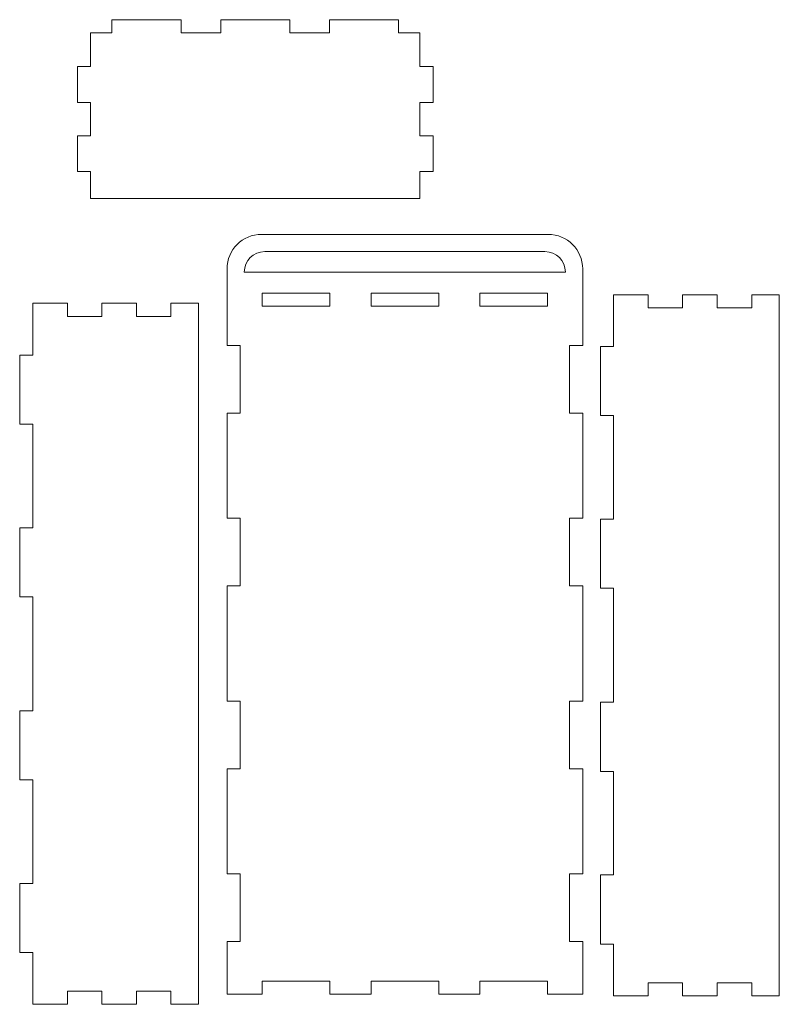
# Model space of a CAD drawing. Header units: millimetres. Extents: x -405 to 483, y -362 to 281.
# Tile 9 of 9: x 269 to 471, y 4 to 266. Entities that reach past the tile are written whole.
import ezdxf

# ---------------------------------------------------------------- set-up
doc = ezdxf.new("R2010")
doc.units = ezdxf.units.MM
doc.header["$MEASUREMENT"] = 0
doc.layers.add('Layer 1', color=7, linetype='Continuous')

msp = doc.modelspace()

# ---------------------------------------------------------------- linework, layer by layer
at = {"layer": 'Layer 1', "lineweight": 9}
for points, knots in [([(287.5558, 262.3815), (287.5558, 262.3815), (293.2616, 262.3815), (293.2616, 262.3815), (293.2616, 262.3815), (293.2616, 265.8786), (293.2616, 265.8786), (293.2616, 265.8786), (311.6674, 265.8786), (311.6674, 265.8786), (311.6674, 265.8786), (311.6674, 262.3815), (311.6674, 262.3815), (311.6674, 262.3815), (322.2508, 262.3815), (322.2508, 262.3815), (322.2508, 262.3815), (322.2508, 265.8786), (322.2508, 265.8786), (322.2508, 265.8786), (340.6566, 265.8786), (340.6566, 265.8786), (340.6566, 265.8786), (340.6566, 262.3815), (340.6566, 262.3815), (340.6566, 262.3815), (351.2399, 262.3815), (351.2399, 262.3815), (351.2399, 262.3815), (351.2399, 265.8786), (351.2399, 265.8786), (351.2399, 265.8786), (369.6457, 265.8786), (369.6457, 265.8786), (369.6457, 265.8786), (369.6457, 262.3815), (369.6457, 262.3815), (369.6457, 262.3815), (375.3515, 262.3815), (375.3515, 262.3815), (375.3515, 262.3815), (375.3515, 253.3626), (375.3515, 253.3626), (375.3515, 253.3626), (378.8486, 253.3626), (378.8486, 253.3626), (378.8486, 253.3626), (378.8486, 243.7916), (378.8486, 243.7916), (378.8486, 243.7916), (375.3515, 243.7916), (375.3515, 243.7916), (375.3515, 243.7916), (375.3515, 234.9568), (375.3515, 234.9568), (375.3515, 234.9568), (378.8486, 234.9568), (378.8486, 234.9568), (378.8486, 234.9568), (378.8486, 225.3858), (378.8486, 225.3858), (378.8486, 225.3858), (375.3515, 225.3858), (375.3515, 225.3858), (375.3515, 225.3858), (375.3515, 218.2076), (375.3515, 218.2076), (375.3515, 218.2076), (287.5558, 218.2076), (287.5558, 218.2076), (287.5558, 218.2076), (287.5558, 225.3858), (287.5558, 225.3858), (287.5558, 225.3858), (284.0587, 225.3858), (284.0587, 225.3858), (284.0587, 225.3858), (284.0587, 234.9568), (284.0587, 234.9568), (284.0587, 234.9568), (287.5558, 234.9568), (287.5558, 234.9568), (287.5558, 234.9568), (287.5558, 243.7916), (287.5558, 243.7916), (287.5558, 243.7916), (284.0587, 243.7916), (284.0587, 243.7916), (284.0587, 243.7916), (284.0587, 253.3626), (284.0587, 253.3626), (284.0587, 253.3626), (287.5558, 253.3626), (287.5558, 253.3626), (287.5558, 253.3626), (287.5558, 262.3815), (287.5558, 262.3815)], [0, 0, 0, 0, 0.03125, 0.03125, 0.03125, 0.0625, 0.0625, 0.0625, 0.09375, 0.09375, 0.09375, 0.125, 0.125, 0.125, 0.15625, 0.15625, 0.15625, 0.1875, 0.1875, 0.1875, 0.21875, 0.21875, 0.21875, 0.25, 0.25, 0.25, 0.28125, 0.28125, 0.28125, 0.3125, 0.3125, 0.3125, 0.34375, 0.34375, 0.34375, 0.375, 0.375, 0.375, 0.40625, 0.40625, 0.40625, 0.4375, 0.4375, 0.4375, 0.46875, 0.46875, 0.46875, 0.5, 0.5, 0.5, 0.53125, 0.53125, 0.53125, 0.5625, 0.5625, 0.5625, 0.59375, 0.59375, 0.59375, 0.625, 0.625, 0.625, 0.65625, 0.65625, 0.65625, 0.6875, 0.6875, 0.6875, 0.71875, 0.71875, 0.71875, 0.75, 0.75, 0.75, 0.78125, 0.78125, 0.78125, 0.8125, 0.8125, 0.8125, 0.84375, 0.84375, 0.84375, 0.875, 0.875, 0.875, 0.90625, 0.90625, 0.90625, 0.9375, 0.9375, 0.9375, 0.96875, 0.96875, 0.96875, 1, 1, 1, 1]), ([(323.9227, 6.2188), (323.9227, 6.2188), (323.9227, 20.2072), (323.9227, 20.2072), (323.9227, 20.2072), (327.4198, 20.2072), (327.4198, 20.2072), (327.4198, 20.2072), (327.4198, 38.2449), (327.4198, 38.2449), (327.4198, 38.2449), (323.9227, 38.2449), (323.9227, 38.2449), (323.9227, 38.2449), (323.9227, 66.2217), (323.9227, 66.2217), (323.9227, 66.2217), (327.4198, 66.2217), (327.4198, 66.2217), (327.4198, 66.2217), (327.4198, 84.2594), (327.4198, 84.2594), (327.4198, 84.2594), (323.9227, 84.2594), (323.9227, 84.2594), (323.9227, 84.2594), (323.9227, 114.997), (323.9227, 114.997), (323.9227, 114.997), (327.4198, 114.997), (327.4198, 114.997), (327.4198, 114.997), (327.4198, 133.0347), (327.4198, 133.0347), (327.4198, 133.0347), (323.9227, 133.0347), (323.9227, 133.0347), (323.9227, 133.0347), (323.9227, 161.0115), (323.9227, 161.0115), (323.9227, 161.0115), (327.4198, 161.0115), (327.4198, 161.0115), (327.4198, 161.0115), (327.4198, 179.0492), (327.4198, 179.0492), (327.4198, 179.0492), (323.9227, 179.0492), (323.9227, 179.0492), (323.9227, 179.0492), (323.9227, 199.4797), (323.9227, 199.4797)], [0, 0, 0, 0, 0.05882353, 0.05882353, 0.05882353, 0.11764706, 0.11764706, 0.11764706, 0.17647059, 0.17647059, 0.17647059, 0.23529412, 0.23529412, 0.23529412, 0.29411765, 0.29411765, 0.29411765, 0.35294118, 0.35294118, 0.35294118, 0.41176471, 0.41176471, 0.41176471, 0.47058824, 0.47058824, 0.47058824, 0.52941176, 0.52941176, 0.52941176, 0.58823529, 0.58823529, 0.58823529, 0.64705882, 0.64705882, 0.64705882, 0.70588235, 0.70588235, 0.70588235, 0.76470588, 0.76470588, 0.76470588, 0.82352941, 0.82352941, 0.82352941, 0.88235294, 0.88235294, 0.88235294, 0.94117647, 0.94117647, 0.94117647, 1, 1, 1, 1]), ([(418.7126, 199.4797), (418.7126, 199.4797), (418.7126, 179.0492), (418.7126, 179.0492), (418.7126, 179.0492), (415.2155, 179.0492), (415.2155, 179.0492), (415.2155, 179.0492), (415.2155, 161.0115), (415.2155, 161.0115), (415.2155, 161.0115), (418.7126, 161.0115), (418.7126, 161.0115), (418.7126, 161.0115), (418.7126, 133.0347), (418.7126, 133.0347), (418.7126, 133.0347), (415.2155, 133.0347), (415.2155, 133.0347), (415.2155, 133.0347), (415.2155, 114.997), (415.2155, 114.997), (415.2155, 114.997), (418.7126, 114.997), (418.7126, 114.997), (418.7126, 114.997), (418.7126, 84.2594), (418.7126, 84.2594), (418.7126, 84.2594), (415.2155, 84.2594), (415.2155, 84.2594), (415.2155, 84.2594), (415.2155, 66.2217), (415.2155, 66.2217), (415.2155, 66.2217), (418.7126, 66.2217), (418.7126, 66.2217), (418.7126, 66.2217), (418.7126, 38.2449), (418.7126, 38.2449), (418.7126, 38.2449), (415.2155, 38.2449), (415.2155, 38.2449), (415.2155, 38.2449), (415.2155, 20.2072), (415.2155, 20.2072), (415.2155, 20.2072), (418.7126, 20.2072), (418.7126, 20.2072), (418.7126, 20.2072), (418.7126, 6.2188), (418.7126, 6.2188), (418.7126, 6.2188), (409.3256, 6.2188), (409.3256, 6.2188), (409.3256, 6.2188), (409.3256, 9.7159), (409.3256, 9.7159), (409.3256, 9.7159), (391.2879, 9.7159), (391.2879, 9.7159), (391.2879, 9.7159), (391.2879, 6.2188), (391.2879, 6.2188), (391.2879, 6.2188), (380.3366, 6.2188), (380.3366, 6.2188), (380.3366, 6.2188), (380.3366, 9.7159), (380.3366, 9.7159), (380.3366, 9.7159), (362.2989, 9.7159), (362.2989, 9.7159), (362.2989, 9.7159), (362.2989, 6.2188), (362.2989, 6.2188), (362.2989, 6.2188), (351.3474, 6.2188), (351.3474, 6.2188), (351.3474, 6.2188), (351.3474, 9.7159), (351.3474, 9.7159), (351.3474, 9.7159), (333.3097, 9.7159), (333.3097, 9.7159), (333.3097, 9.7159), (333.3097, 6.2188), (333.3097, 6.2188), (333.3097, 6.2188), (323.9227, 6.2188), (323.9227, 6.2188)], [0, 0, 0, 0, 0.03333333, 0.03333333, 0.03333333, 0.06666667, 0.06666667, 0.06666667, 0.1, 0.1, 0.1, 0.13333333, 0.13333333, 0.13333333, 0.16666667, 0.16666667, 0.16666667, 0.2, 0.2, 0.2, 0.23333333, 0.23333333, 0.23333333, 0.26666667, 0.26666667, 0.26666667, 0.3, 0.3, 0.3, 0.33333333, 0.33333333, 0.33333333, 0.36666667, 0.36666667, 0.36666667, 0.4, 0.4, 0.4, 0.43333333, 0.43333333, 0.43333333, 0.46666667, 0.46666667, 0.46666667, 0.5, 0.5, 0.5, 0.53333333, 0.53333333, 0.53333333, 0.56666667, 0.56666667, 0.56666667, 0.6, 0.6, 0.6, 0.63333333, 0.63333333, 0.63333333, 0.66666667, 0.66666667, 0.66666667, 0.7, 0.7, 0.7, 0.73333333, 0.73333333, 0.73333333, 0.76666667, 0.76666667, 0.76666667, 0.8, 0.8, 0.8, 0.83333333, 0.83333333, 0.83333333, 0.86666667, 0.86666667, 0.86666667, 0.9, 0.9, 0.9, 0.93333333, 0.93333333, 0.93333333, 0.96666667, 0.96666667, 0.96666667, 1, 1, 1, 1]), ([(333.3097, 189.5405), (333.3097, 189.5405), (333.3097, 193.0376), (333.3097, 193.0376), (333.3097, 193.0376), (351.3474, 193.0376), (351.3474, 193.0376), (351.3474, 193.0376), (351.3474, 189.5405), (351.3474, 189.5405), (351.3474, 189.5405), (333.3097, 189.5405), (333.3097, 189.5405)], [0, 0, 0, 0, 0.25, 0.25, 0.25, 0.5, 0.5, 0.5, 0.75, 0.75, 0.75, 1, 1, 1, 1]), ([(362.2989, 189.5405), (362.2989, 189.5405), (362.2989, 193.0376), (362.2989, 193.0376), (362.2989, 193.0376), (380.3366, 193.0376), (380.3366, 193.0376), (380.3366, 193.0376), (380.3366, 189.5405), (380.3366, 189.5405), (380.3366, 189.5405), (362.2989, 189.5405), (362.2989, 189.5405)], [0, 0, 0, 0, 0.25, 0.25, 0.25, 0.5, 0.5, 0.5, 0.75, 0.75, 0.75, 1, 1, 1, 1]), ([(391.2879, 189.5405), (391.2879, 189.5405), (391.2879, 193.0376), (391.2879, 193.0376), (391.2879, 193.0376), (409.3256, 193.0376), (409.3256, 193.0376), (409.3256, 193.0376), (409.3256, 189.5405), (409.3256, 189.5405), (409.3256, 189.5405), (391.2879, 189.5405), (391.2879, 189.5405)], [0, 0, 0, 0, 0.25, 0.25, 0.25, 0.5, 0.5, 0.5, 0.75, 0.75, 0.75, 1, 1, 1, 1]), ([(426.9492, 5.7625), (426.9492, 5.7625), (426.9492, 19.5669), (426.9492, 19.5669), (426.9492, 19.5669), (423.4521, 19.5669), (423.4521, 19.5669), (423.4521, 19.5669), (423.4521, 37.9726), (423.4521, 37.9726), (423.4521, 37.9726), (426.9492, 37.9726), (426.9492, 37.9726), (426.9492, 37.9726), (426.9492, 65.5813), (426.9492, 65.5813), (426.9492, 65.5813), (423.4521, 65.5813), (423.4521, 65.5813), (423.4521, 65.5813), (423.4521, 83.9871), (423.4521, 83.9871), (423.4521, 83.9871), (426.9492, 83.9871), (426.9492, 83.9871), (426.9492, 83.9871), (426.9492, 114.3567), (426.9492, 114.3567), (426.9492, 114.3567), (423.4521, 114.3567), (423.4521, 114.3567), (423.4521, 114.3567), (423.4521, 132.7625), (423.4521, 132.7625), (423.4521, 132.7625), (426.9492, 132.7625), (426.9492, 132.7625), (426.9492, 132.7625), (426.9492, 160.3712), (426.9492, 160.3712), (426.9492, 160.3712), (423.4521, 160.3712), (423.4521, 160.3712), (423.4521, 160.3712), (423.4521, 178.777), (423.4521, 178.777), (423.4521, 178.777), (426.9492, 178.777), (426.9492, 178.777), (426.9492, 178.777), (426.9492, 192.5813), (426.9492, 192.5813), (426.9492, 192.5813), (436.1521, 192.5813), (436.1521, 192.5813), (436.1521, 192.5813), (436.1521, 189.0842), (436.1521, 189.0842), (436.1521, 189.0842), (445.355, 189.0842), (445.355, 189.0842), (445.355, 189.0842), (445.355, 192.5813), (445.355, 192.5813), (445.355, 192.5813), (454.5579, 192.5813), (454.5579, 192.5813), (454.5579, 192.5813), (454.5579, 189.0842), (454.5579, 189.0842), (454.5579, 189.0842), (463.7608, 189.0842), (463.7608, 189.0842), (463.7608, 189.0842), (463.7608, 192.5813), (463.7608, 192.5813), (463.7608, 192.5813), (471.1231, 192.5813), (471.1231, 192.5813), (471.1231, 192.5813), (471.1231, 5.7625), (471.1231, 5.7625), (471.1231, 5.7625), (463.7608, 5.7625), (463.7608, 5.7625), (463.7608, 5.7625), (463.7608, 9.2596), (463.7608, 9.2596), (463.7608, 9.2596), (454.5579, 9.2596), (454.5579, 9.2596), (454.5579, 9.2596), (454.5579, 5.7625), (454.5579, 5.7625), (454.5579, 5.7625), (445.355, 5.7625), (445.355, 5.7625), (445.355, 5.7625), (445.355, 9.2596), (445.355, 9.2596), (445.355, 9.2596), (436.1521, 9.2596), (436.1521, 9.2596), (436.1521, 9.2596), (436.1521, 5.7625), (436.1521, 5.7625), (436.1521, 5.7625), (426.9492, 5.7625), (426.9492, 5.7625)], [0, 0, 0, 0, 0.02777778, 0.02777778, 0.02777778, 0.05555556, 0.05555556, 0.05555556, 0.08333333, 0.08333333, 0.08333333, 0.11111111, 0.11111111, 0.11111111, 0.13888889, 0.13888889, 0.13888889, 0.16666667, 0.16666667, 0.16666667, 0.19444444, 0.19444444, 0.19444444, 0.22222222, 0.22222222, 0.22222222, 0.25, 0.25, 0.25, 0.27777778, 0.27777778, 0.27777778, 0.30555556, 0.30555556, 0.30555556, 0.33333333, 0.33333333, 0.33333333, 0.36111111, 0.36111111, 0.36111111, 0.38888889, 0.38888889, 0.38888889, 0.41666667, 0.41666667, 0.41666667, 0.44444444, 0.44444444, 0.44444444, 0.47222222, 0.47222222, 0.47222222, 0.5, 0.5, 0.5, 0.52777778, 0.52777778, 0.52777778, 0.55555556, 0.55555556, 0.55555556, 0.58333333, 0.58333333, 0.58333333, 0.61111111, 0.61111111, 0.61111111, 0.63888889, 0.63888889, 0.63888889, 0.66666667, 0.66666667, 0.66666667, 0.69444444, 0.69444444, 0.69444444, 0.72222222, 0.72222222, 0.72222222, 0.75, 0.75, 0.75, 0.77777778, 0.77777778, 0.77777778, 0.80555556, 0.80555556, 0.80555556, 0.83333333, 0.83333333, 0.83333333, 0.86111111, 0.86111111, 0.86111111, 0.88888889, 0.88888889, 0.88888889, 0.91666667, 0.91666667, 0.91666667, 0.94444444, 0.94444444, 0.94444444, 0.97222222, 0.97222222, 0.97222222, 1, 1, 1, 1]), ([(272.1562, 3.5116), (272.1562, 3.5116), (272.1562, 17.3159), (272.1562, 17.3159), (272.1562, 17.3159), (268.6591, 17.3159), (268.6591, 17.3159), (268.6591, 17.3159), (268.6591, 35.7217), (268.6591, 35.7217), (268.6591, 35.7217), (272.1562, 35.7217), (272.1562, 35.7217), (272.1562, 35.7217), (272.1562, 63.3304), (272.1562, 63.3304), (272.1562, 63.3304), (268.6591, 63.3304), (268.6591, 63.3304), (268.6591, 63.3304), (268.6591, 81.7362), (268.6591, 81.7362), (268.6591, 81.7362), (272.1562, 81.7362), (272.1562, 81.7362), (272.1562, 81.7362), (272.1562, 112.1058), (272.1562, 112.1058), (272.1562, 112.1058), (268.6591, 112.1058), (268.6591, 112.1058), (268.6591, 112.1058), (268.6591, 130.5116), (268.6591, 130.5116), (268.6591, 130.5116), (272.1562, 130.5116), (272.1562, 130.5116), (272.1562, 130.5116), (272.1562, 158.1203), (272.1562, 158.1203), (272.1562, 158.1203), (268.6591, 158.1203), (268.6591, 158.1203), (268.6591, 158.1203), (268.6591, 176.5261), (268.6591, 176.5261), (268.6591, 176.5261), (272.1562, 176.5261), (272.1562, 176.5261), (272.1562, 176.5261), (272.1562, 190.3304), (272.1562, 190.3304), (272.1562, 190.3304), (281.3591, 190.3304), (281.3591, 190.3304), (281.3591, 190.3304), (281.3591, 186.8333), (281.3591, 186.8333), (281.3591, 186.8333), (290.562, 186.8333), (290.562, 186.8333), (290.562, 186.8333), (290.562, 190.3304), (290.562, 190.3304), (290.562, 190.3304), (299.7649, 190.3304), (299.7649, 190.3304), (299.7649, 190.3304), (299.7649, 186.8333), (299.7649, 186.8333), (299.7649, 186.8333), (308.9678, 186.8333), (308.9678, 186.8333), (308.9678, 186.8333), (308.9678, 190.3304), (308.9678, 190.3304), (308.9678, 190.3304), (316.3301, 190.3304), (316.3301, 190.3304), (316.3301, 190.3304), (316.3301, 3.5116), (316.3301, 3.5116), (316.3301, 3.5116), (308.9678, 3.5116), (308.9678, 3.5116), (308.9678, 3.5116), (308.9678, 7.0087), (308.9678, 7.0087), (308.9678, 7.0087), (299.7649, 7.0087), (299.7649, 7.0087), (299.7649, 7.0087), (299.7649, 3.5116), (299.7649, 3.5116), (299.7649, 3.5116), (290.562, 3.5116), (290.562, 3.5116), (290.562, 3.5116), (290.562, 7.0087), (290.562, 7.0087), (290.562, 7.0087), (281.3591, 7.0087), (281.3591, 7.0087), (281.3591, 7.0087), (281.3591, 3.5116), (281.3591, 3.5116), (281.3591, 3.5116), (272.1562, 3.5116), (272.1562, 3.5116)], [0, 0, 0, 0, 0.02777778, 0.02777778, 0.02777778, 0.05555556, 0.05555556, 0.05555556, 0.08333333, 0.08333333, 0.08333333, 0.11111111, 0.11111111, 0.11111111, 0.13888889, 0.13888889, 0.13888889, 0.16666667, 0.16666667, 0.16666667, 0.19444444, 0.19444444, 0.19444444, 0.22222222, 0.22222222, 0.22222222, 0.25, 0.25, 0.25, 0.27777778, 0.27777778, 0.27777778, 0.30555556, 0.30555556, 0.30555556, 0.33333333, 0.33333333, 0.33333333, 0.36111111, 0.36111111, 0.36111111, 0.38888889, 0.38888889, 0.38888889, 0.41666667, 0.41666667, 0.41666667, 0.44444444, 0.44444444, 0.44444444, 0.47222222, 0.47222222, 0.47222222, 0.5, 0.5, 0.5, 0.52777778, 0.52777778, 0.52777778, 0.55555556, 0.55555556, 0.55555556, 0.58333333, 0.58333333, 0.58333333, 0.61111111, 0.61111111, 0.61111111, 0.63888889, 0.63888889, 0.63888889, 0.66666667, 0.66666667, 0.66666667, 0.69444444, 0.69444444, 0.69444444, 0.72222222, 0.72222222, 0.72222222, 0.75, 0.75, 0.75, 0.77777778, 0.77777778, 0.77777778, 0.80555556, 0.80555556, 0.80555556, 0.83333333, 0.83333333, 0.83333333, 0.86111111, 0.86111111, 0.86111111, 0.88888889, 0.88888889, 0.88888889, 0.91666667, 0.91666667, 0.91666667, 0.94444444, 0.94444444, 0.94444444, 0.97222222, 0.97222222, 0.97222222, 1, 1, 1, 1])]:
    msp.add_open_spline(points, degree=3, knots=knots, dxfattribs=at)
for points in [[(323.9227, 199.4797), (323.9227, 204.5412), (328.064, 208.6826), (333.1256, 208.6826)], [(333.1256, 208.6826), (333.1256, 208.6826), (409.5097, 208.6826), (409.5097, 208.6826)], [(409.5097, 208.6826), (414.5713, 208.6826), (418.7126, 204.5412), (418.7126, 199.4797)], [(328.5242, 198.6383), (328.5242, 201.6319), (330.9732, 204.0811), (333.967, 204.0811)], [(333.967, 204.0811), (333.967, 204.0811), (408.6683, 204.0811), (408.6683, 204.0811)], [(408.6683, 204.0811), (411.6621, 204.0811), (414.1111, 201.6319), (414.1111, 198.6383)], [(414.1111, 198.6383), (414.1111, 198.6383), (328.5242, 198.6383), (328.5242, 198.6383)]]:
    msp.add_open_spline(points, degree=3, dxfattribs=at)

doc.saveas('drawing.dxf')
